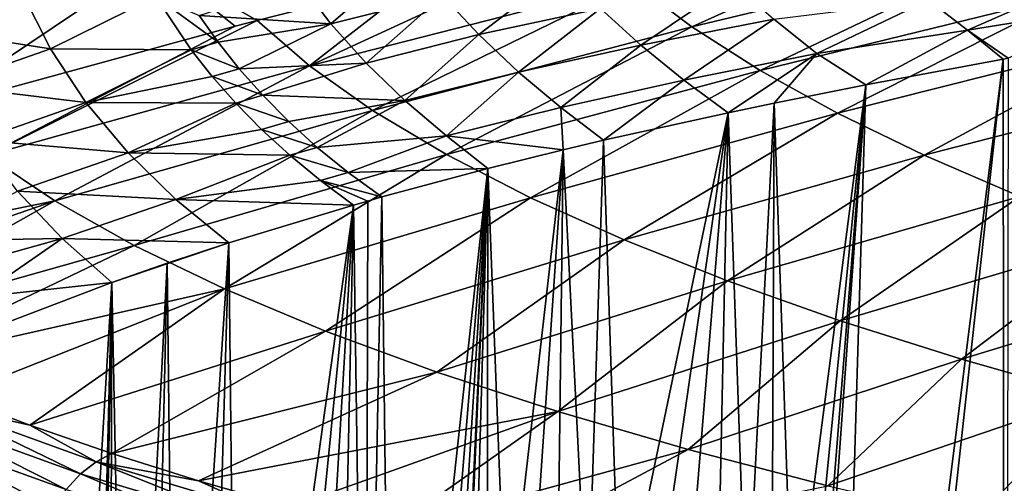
# Model space of a CAD drawing. Header units: metres. Extents: x -150 to 310, y -128 to 84.
# Tile 230 of 256: x 199 to 210, y 28 to 33. Entities that reach past the tile are written whole.
import ezdxf

# ---------------------------------------------------------------- set-up
doc = ezdxf.new("R2010")
doc.units = ezdxf.units.M
doc.layers.add('solid_26009703_SW0001_01', color=7, linetype='CONTINUOUS')

msp = doc.modelspace()

# ---------------------------------------------------------------- linework, layer by layer
at = {"layer": 'solid_26009703_SW0001_01'}
for points in [[(200.023483, 34.589264, 217.85318), (196.520996, 33.688679, 218.565628), (197.227936, 32.890388, 221.84256)], [(200.023483, 34.589264, 217.85318), (197.227936, 32.890388, 221.84256), (200.682877, 33.806576, 220.986191)], [(206.032303, 33.557598, 224.88829), (206.681015, 33.067421, 226.766098), (209.648849, 34.406742, 223.903366)], [(206.681015, 33.067421, 226.766098), (210.243713, 33.922863, 225.703003), (209.648849, 34.406742, 223.903366)], [(202.429443, 32.634823, 225.958878), (206.032303, 33.557598, 224.88829), (205.503296, 34.055336, 222.979782)], [(203.676498, 33.606953, 223.4608), (202.429443, 32.634823, 225.958878), (205.503296, 34.055336, 222.979782)], [(203.549744, 33.864002, 151.841232), (202.668274, 33.104004, 153.096283), (202.323776, 33.558567, 153.203934)], [(203.90802, 33.415649, 151.73584), (202.668274, 33.104004, 153.096283), (203.549744, 33.864002, 151.841232)], [(206.681015, 33.067421, 226.766098), (207.438248, 32.584003, 228.61026), (210.243713, 33.922863, 225.703003)], [(207.438248, 32.584003, 228.61026), (210.938156, 33.444263, 227.473938), (210.243713, 33.922863, 225.703003)], [(200.682877, 33.806576, 220.986191), (197.227936, 32.890388, 221.84256), (198.222916, 32.153572, 225.02034)], [(199.234634, 33.451801, 156.966782), (198.094589, 33.051964, 158.803452), (197.889252, 33.713631, 158.963913)], [(200.682877, 33.806576, 220.986191), (198.222916, 32.153572, 225.02034), (201.603531, 33.074886, 224.031662)], [(200.682877, 33.806576, 220.986191), (201.849243, 33.139256, 223.962601), (203.676498, 33.606953, 223.4608)], [(200.682877, 33.806576, 220.986191), (201.603531, 33.074886, 224.031662), (201.849243, 33.139256, 223.962601)], [(203.676498, 33.606953, 223.4608), (201.849243, 33.139256, 223.962601), (202.429443, 32.634823, 225.958878)], [(204.310944, 32.981945, 151.643738), (203.90802, 33.415649, 151.73584), (205.249207, 33.69989, 150.408966)], [(204.310944, 32.981945, 151.643738), (205.249207, 33.69989, 150.408966), (205.663055, 33.273289, 150.323853)], [(209.743225, 33.03334, 147.624863), (209.309433, 33.364231, 147.657791), (211.13298, 33.643925, 146.357101)], [(209.743225, 33.03334, 147.624863), (211.13298, 33.643925, 146.357101), (211.559555, 33.324577, 146.332413)], [(202.323776, 33.558567, 153.203934), (202.668274, 33.104004, 153.096283), (201.203232, 33.19569, 154.604111)], [(202.429443, 32.634823, 225.958878), (203.131973, 32.137753, 227.921646), (206.032303, 33.557598, 224.88829)], [(203.131973, 32.137753, 227.921646), (206.681015, 33.067421, 226.766098), (206.032303, 33.557598, 224.88829)], [(206.112701, 32.864128, 150.253387), (205.663055, 33.273289, 150.323853), (207.134354, 33.554932, 149.021149)], [(206.112701, 32.864128, 150.253387), (207.134354, 33.554932, 149.021149), (207.589996, 33.153744, 148.959763)], [(199.54924, 32.823902, 156.809448), (198.094589, 33.051964, 158.803452), (199.234634, 33.451801, 156.966782)], [(199.54924, 32.823902, 156.809448), (199.234634, 33.451801, 156.966782), (200.721558, 33.406956, 155.06488)], [(199.54924, 32.823902, 156.809448), (200.721558, 33.406956, 155.06488), (201.113297, 32.811855, 154.918991)], [(201.412689, 32.89859, 154.533936), (201.113297, 32.811855, 154.918991), (200.721558, 33.406956, 155.06488)], [(201.203232, 33.19569, 154.604111), (201.412689, 32.89859, 154.533936), (200.721558, 33.406956, 155.06488)], [(203.90802, 33.415649, 151.73584), (203.058411, 32.667076, 152.998444), (202.668274, 33.104004, 153.096283)], [(204.310944, 32.981945, 151.643738), (203.058411, 32.667076, 152.998444), (203.90802, 33.415649, 151.73584)], [(207.438248, 32.584003, 228.61026), (208.3004, 32.108372, 230.415894), (210.938156, 33.444263, 227.473938)], [(208.3004, 32.108372, 230.415894), (211.728882, 32.971756, 229.212051), (210.938156, 33.444263, 227.473938)], [(208.071487, 32.772484, 148.911835), (207.589996, 33.153744, 148.959763), (209.309433, 33.364231, 147.657791)], [(208.071487, 32.772484, 148.911835), (209.309433, 33.364231, 147.657791), (209.743225, 33.03334, 147.624863)], [(209.743225, 33.03334, 147.624863), (211.559555, 33.324577, 146.332413), (210.196686, 32.719292, 147.595123)], [(202.668274, 33.104004, 153.096283), (201.412689, 32.89859, 154.533936), (201.203232, 33.19569, 154.604111)], [(204.751846, 32.56707, 151.564285), (204.310944, 32.981945, 151.643738), (205.663055, 33.273289, 150.323853)], [(204.751846, 32.56707, 151.564285), (205.663055, 33.273289, 150.323853), (206.112701, 32.864128, 150.253387)], [(201.603531, 33.074886, 224.031662), (198.222916, 32.153572, 225.02034), (198.841461, 31.638386, 227.115128)], [(198.841461, 31.638386, 227.115128), (202.429443, 32.634823, 225.958878), (201.849243, 33.139256, 223.962601)], [(201.603531, 33.074886, 224.031662), (198.841461, 31.638386, 227.115128), (201.849243, 33.139256, 223.962601)], [(202.668274, 33.104004, 153.096283), (201.648544, 32.602436, 154.463974), (201.412689, 32.89859, 154.533936)], [(202.668274, 33.104004, 153.096283), (203.058411, 32.667076, 152.998444), (201.648544, 32.602436, 154.463974)], [(203.131973, 32.137753, 227.921646), (203.95192, 31.649052, 229.845398), (206.681015, 33.067421, 226.766098)], [(203.95192, 31.649052, 229.845398), (207.438248, 32.584003, 228.61026), (206.681015, 33.067421, 226.766098)], [(206.590881, 32.475719, 150.195648), (206.112701, 32.864128, 150.253387), (207.589996, 33.153744, 148.959763)], [(206.590881, 32.475719, 150.195648), (207.589996, 33.153744, 148.959763), (208.071487, 32.772484, 148.911835)], [(199.54924, 32.823902, 156.809448), (198.383514, 32.415726, 158.648941), (198.094589, 33.051964, 158.803452)], [(204.310944, 32.981945, 151.643738), (203.488068, 32.250782, 152.910187), (203.058411, 32.667076, 152.998444)], [(204.751846, 32.56707, 151.564285), (203.488068, 32.250782, 152.910187), (204.310944, 32.981945, 151.643738)], [(208.614151, 32.425102, 148.83963), (208.071487, 32.772484, 148.911835), (209.743225, 33.03334, 147.624863)], [(208.3004, 32.108372, 230.415894), (209.263901, 31.64155, 232.178085), (211.728882, 32.971756, 229.212051)], [(208.614151, 32.425102, 148.83963), (209.743225, 33.03334, 147.624863), (210.142441, 32.709648, 147.63591)], [(209.263901, 31.64155, 232.178085), (212.612595, 32.506134, 230.913239), (211.728882, 32.971756, 229.212051)], [(210.142441, 32.709648, 147.63591), (209.743225, 33.03334, 147.624863), (210.196686, 32.719292, 147.595123)], [(201.412689, 32.89859, 154.533936), (201.648544, 32.602436, 154.463974), (201.113297, 32.811855, 154.918991)], [(205.223846, 32.173939, 151.496109), (204.751846, 32.56707, 151.564285), (206.112701, 32.864128, 150.253387)], [(205.223846, 32.173939, 151.496109), (206.112701, 32.864128, 150.253387), (206.590881, 32.475719, 150.195648)], [(199.944901, 32.227928, 156.659622), (198.383514, 32.415726, 158.648941), (199.54924, 32.823902, 156.809448)], [(199.944901, 32.227928, 156.659622), (199.54924, 32.823902, 156.809448), (201.113297, 32.811855, 154.918991)], [(199.944901, 32.227928, 156.659622), (201.113297, 32.811855, 154.918991), (201.34816, 32.515518, 154.846237)], [(201.648544, 32.602436, 154.463974), (201.34816, 32.515518, 154.846237), (201.113297, 32.811855, 154.918991)], [(207.083344, 32.114338, 150.154266), (206.590881, 32.475719, 150.195648), (208.071487, 32.772484, 148.911835)], [(207.083344, 32.114338, 150.154266), (208.071487, 32.772484, 148.911835), (207.59375, 32.220905, 149.703445)], [(207.59375, 32.220905, 149.703445), (208.071487, 32.772484, 148.911835), (208.614151, 32.425102, 148.83963)], [(198.841461, 31.638386, 227.115128), (199.597763, 31.133823, 229.169632), (202.429443, 32.634823, 225.958878)], [(199.597763, 31.133823, 229.169632), (203.131973, 32.137753, 227.921646), (202.429443, 32.634823, 225.958878)], [(203.058411, 32.667076, 152.998444), (201.911179, 32.308136, 154.394409), (201.648544, 32.602436, 154.463974)], [(203.058411, 32.667076, 152.998444), (203.488068, 32.250782, 152.910187), (201.911179, 32.308136, 154.394409)], [(210.142441, 32.709648, 147.63591), (210.165024, 10.551374, 241.372009), (207.756409, 10.984581, 239.539429)], [(208.147919, 16.889046, 214.561768), (210.142441, 32.709648, 147.63591), (207.756409, 10.984581, 239.539429)], [(208.147919, 16.889046, 214.561768), (208.614151, 32.425102, 148.83963), (210.142441, 32.709648, 147.63591)], [(210.142441, 32.709648, 147.63591), (210.196686, 32.719292, 147.595123), (210.165024, 10.551374, 241.372009)], [(199.944901, 32.227928, 156.659622), (201.34816, 32.515518, 154.846237), (201.609558, 32.221077, 154.77388)], [(201.648544, 32.602436, 154.463974), (201.911179, 32.308136, 154.394409), (201.34816, 32.515518, 154.846237)], [(201.911179, 32.308136, 154.394409), (201.609558, 32.221077, 154.77388), (201.34816, 32.515518, 154.846237)], [(204.751846, 32.56707, 151.564285), (203.950974, 31.857405, 152.830902), (203.488068, 32.250782, 152.910187)], [(205.223846, 32.173939, 151.496109), (203.950974, 31.857405, 152.830902), (204.751846, 32.56707, 151.564285)], [(203.95192, 31.649052, 229.845398), (204.885406, 31.169979, 231.724396), (207.438248, 32.584003, 228.61026)], [(204.885406, 31.169979, 231.724396), (208.3004, 32.108372, 230.415894), (207.438248, 32.584003, 228.61026)], [(199.944901, 32.227928, 156.659622), (198.749008, 31.810585, 158.501724), (198.383514, 32.415726, 158.648941)], [(205.223846, 32.173939, 151.496109), (206.590881, 32.475719, 150.195648), (205.699417, 31.808031, 151.450027)], [(205.699417, 31.808031, 151.450027), (206.590881, 32.475719, 150.195648), (207.083344, 32.114338, 150.154266)], [(207.803619, 26.150227, 175.384232), (207.59375, 32.220905, 149.703445), (208.614151, 32.425102, 148.83963)], [(207.981781, 26.075935, 175.698502), (207.803619, 26.150227, 175.384232), (208.614151, 32.425102, 148.83963)], [(208.097733, 25.995647, 176.038132), (207.981781, 26.075935, 175.698502), (208.614151, 32.425102, 148.83963)], [(208.147919, 25.911259, 176.395126), (208.097733, 25.995647, 176.038132), (208.614151, 32.425102, 148.83963)], [(208.147919, 16.889046, 214.561768), (208.147919, 25.911259, 176.395126), (208.614151, 32.425102, 148.83963)], [(209.263901, 31.64155, 232.178085), (210.325119, 31.184563, 233.891937), (212.612595, 32.506134, 230.913239)], [(201.911179, 32.308136, 154.394409), (202.200729, 32.016762, 154.325439), (201.609558, 32.221077, 154.77388)], [(203.488068, 32.250782, 152.910187), (202.200729, 32.016762, 154.325439), (201.911179, 32.308136, 154.394409)], [(200.412537, 31.668331, 156.518356), (198.749008, 31.810585, 158.501724), (199.944901, 32.227928, 156.659622)], [(200.412537, 31.668331, 156.518356), (199.944901, 32.227928, 156.659622), (201.609558, 32.221077, 154.77388)], [(200.412537, 31.668331, 156.518356), (201.609558, 32.221077, 154.77388), (201.897812, 31.929491, 154.702164)], [(202.200729, 32.016762, 154.325439), (201.897812, 31.929491, 154.702164), (201.609558, 32.221077, 154.77388)], [(203.488068, 32.250782, 152.910187), (202.516785, 31.729824, 154.257446), (202.200729, 32.016762, 154.325439)], [(203.488068, 32.250782, 152.910187), (203.950974, 31.857405, 152.830902), (202.516785, 31.729824, 154.257446)], [(207.287231, 26.26989, 174.878006), (207.083344, 32.114338, 150.154266), (207.59375, 32.220905, 149.703445)], [(207.568008, 26.215853, 175.106613), (207.287231, 26.26989, 174.878006), (207.59375, 32.220905, 149.703445)], [(207.803619, 26.150227, 175.384232), (207.568008, 26.215853, 175.106613), (207.59375, 32.220905, 149.703445)], [(199.597763, 31.133823, 229.169632), (200.480347, 30.639359, 231.179337), (203.131973, 32.137753, 227.921646)], [(200.480347, 30.639359, 231.179337), (203.95192, 31.649052, 229.845398), (203.131973, 32.137753, 227.921646)], [(205.24913, 31.701958, 151.898743), (203.950974, 31.857405, 152.830902), (205.223846, 32.173939, 151.496109)], [(204.885406, 31.169979, 231.724396), (205.928528, 30.701803, 233.552872), (208.3004, 32.108372, 230.415894)], [(205.24913, 31.701958, 151.898743), (205.223846, 32.173939, 151.496109), (205.699417, 31.808031, 151.450027)], [(205.878998, 26.347355, 174.550308), (205.699417, 31.808031, 151.450027), (207.083344, 32.114338, 150.154266)], [(206.248642, 26.350986, 174.534943), (205.878998, 26.347355, 174.550308), (207.083344, 32.114338, 150.154266)], [(205.928528, 30.701803, 233.552872), (209.263901, 31.64155, 232.178085), (208.3004, 32.108372, 230.415894)], [(206.611084, 26.339146, 174.585037), (206.248642, 26.350986, 174.534943), (207.083344, 32.114338, 150.154266)], [(206.611084, 26.339146, 174.585037), (207.083344, 32.114338, 150.154266), (206.963287, 26.311819, 174.700638)], [(207.287231, 26.26989, 174.878006), (206.963287, 26.311819, 174.700638), (207.083344, 32.114338, 150.154266)], [(202.200729, 32.016762, 154.325439), (202.516785, 31.729824, 154.257446), (201.897812, 31.929491, 154.702164)], [(200.412537, 31.668331, 156.518356), (201.897812, 31.929491, 154.702164), (202.212509, 31.642406, 154.63147)], [(202.516785, 31.729824, 154.257446), (202.212509, 31.642406, 154.63147), (201.897812, 31.929491, 154.702164)], [(203.950974, 31.857405, 152.830902), (202.858688, 31.44886, 154.190796), (202.516785, 31.729824, 154.257446)], [(203.950974, 31.857405, 152.830902), (204.413116, 31.495251, 152.773178), (202.858688, 31.44886, 154.190796)], [(205.24913, 31.701958, 151.898743), (204.413116, 31.495251, 152.773178), (203.950974, 31.857405, 152.830902)], [(200.412537, 31.668331, 156.518356), (199.184113, 31.242226, 158.363129), (198.749008, 31.810585, 158.501724)], [(205.519806, 26.328104, 174.63176), (205.24913, 31.701958, 151.898743), (205.699417, 31.808031, 151.450027)], [(205.878998, 26.347355, 174.550308), (205.519806, 26.328104, 174.63176), (205.699417, 31.808031, 151.450027)], [(198.841461, 31.638386, 227.115128), (195.687805, 30.341927, 229.357971), (199.597763, 31.133823, 229.169632)], [(200.943069, 31.149572, 156.386703), (199.184113, 31.242226, 158.363129), (200.412537, 31.668331, 156.518356)], [(200.943069, 31.149572, 156.386703), (200.412537, 31.668331, 156.518356), (202.212509, 31.642406, 154.63147)], [(200.480347, 30.639359, 231.179337), (201.485031, 30.156519, 233.137558), (203.95192, 31.649052, 229.845398)], [(200.943069, 31.149572, 156.386703), (202.212509, 31.642406, 154.63147), (202.553085, 31.361454, 154.562164)], [(201.485031, 30.156519, 233.137558), (204.885406, 31.169979, 231.724396), (203.95192, 31.649052, 229.845398)], [(202.516785, 31.729824, 154.257446), (202.858688, 31.44886, 154.190796), (202.212509, 31.642406, 154.63147)], [(202.858688, 31.44886, 154.190796), (202.553085, 31.361454, 154.562164), (202.212509, 31.642406, 154.63147)], [(204.615448, 26.18651, 175.230743), (204.413116, 31.495251, 152.773178), (205.24913, 31.701958, 151.898743)], [(204.876663, 26.246317, 174.977737), (204.615448, 26.18651, 175.230743), (205.24913, 31.701958, 151.898743)], [(205.182846, 26.294205, 174.775162), (204.876663, 26.246317, 174.977737), (205.24913, 31.701958, 151.898743)], [(205.519806, 26.328104, 174.63176), (205.182846, 26.294205, 174.775162), (205.24913, 31.701958, 151.898743)], [(205.928528, 30.701803, 233.552872), (207.077393, 30.245792, 235.325073), (209.263901, 31.64155, 232.178085)], [(207.077393, 30.245792, 235.325073), (210.325119, 31.184563, 233.891937), (209.263901, 31.64155, 232.178085)], [(202.858688, 31.44886, 154.190796), (203.23558, 31.17832, 154.113892), (202.553085, 31.361454, 154.562164)], [(204.413116, 31.495251, 152.773178), (203.23558, 31.17832, 154.113892), (202.858688, 31.44886, 154.190796)], [(203.347473, 21.740063, 194.040527), (203.23558, 31.17832, 154.113892), (204.413116, 31.495251, 152.773178)], [(203.595367, 21.677567, 194.304916), (203.347473, 21.740063, 194.040527), (204.413116, 31.495251, 152.773178)], [(203.790421, 21.605169, 194.611176), (203.595367, 21.677567, 194.304916), (204.413116, 31.495251, 152.773178)], [(204.151703, 25.871735, 176.562332), (203.790421, 21.605169, 194.611176), (204.413116, 31.495251, 152.773178)], [(204.17012, 25.956409, 176.204132), (204.151703, 25.871735, 176.562332), (204.413116, 31.495251, 152.773178)], [(204.25528, 26.038849, 175.855392), (204.17012, 25.956409, 176.204132), (204.413116, 31.495251, 152.773178)], [(204.406113, 26.116789, 175.525681), (204.25528, 26.038849, 175.855392), (204.413116, 31.495251, 152.773178)], [(204.615448, 26.18651, 175.230743), (204.406113, 26.116789, 175.525681), (204.413116, 31.495251, 152.773178)], [(200.943069, 31.149572, 156.386703), (202.553085, 31.361454, 154.562164), (202.917938, 31.088102, 154.495544)], [(203.076767, 31.133406, 154.303894), (202.917938, 31.088102, 154.495544), (202.553085, 31.361454, 154.562164)], [(203.23558, 31.17832, 154.113892), (203.076767, 31.133406, 154.303894), (202.553085, 31.361454, 154.562164)], [(199.184113, 31.242226, 158.363129), (199.681854, 30.716318, 158.234528), (198.156326, 30.689497, 160.243042)], [(200.943069, 31.149572, 156.386703), (199.681854, 30.716318, 158.234528), (199.184113, 31.242226, 158.363129)], [(199.597763, 31.133823, 229.169632), (195.687805, 30.341927, 229.357971), (196.283218, 29.989443, 230.840332)], [(199.597763, 31.133823, 229.169632), (196.283218, 29.989443, 230.840332), (196.94664, 29.641668, 232.302963)], [(199.597763, 31.133823, 229.169632), (196.94664, 29.641668, 232.302963), (200.480347, 30.639359, 231.179337)], [(201.531464, 30.668795, 156.269333), (199.681854, 30.716318, 158.234528), (200.943069, 31.149572, 156.386703)], [(201.531464, 30.668795, 156.269333), (200.943069, 31.149572, 156.386703), (202.917938, 31.088102, 154.495544)], [(201.485031, 30.156519, 233.137558), (202.607635, 29.686832, 235.037613), (204.885406, 31.169979, 231.724396)], [(201.629929, 21.852261, 193.565903), (201.531464, 30.668795, 156.269333), (202.917938, 31.088102, 154.495544)], [(201.629929, 21.852261, 193.565903), (202.917938, 31.088102, 154.495544), (202, 21.860252, 193.532089)], [(202.370071, 21.852261, 193.565903), (202, 21.860252, 193.532089), (202.917938, 31.088102, 154.495544)], [(202.722107, 21.829166, 193.663605), (202.370071, 21.852261, 193.565903), (202.917938, 31.088102, 154.495544)], [(202.607635, 29.686832, 235.037613), (205.928528, 30.701803, 233.552872), (204.885406, 31.169979, 231.724396)], [(203.053375, 21.79126, 193.823959), (202.722107, 21.829166, 193.663605), (202.917938, 31.088102, 154.495544)], [(203.053375, 21.79126, 193.823959), (202.917938, 31.088102, 154.495544), (203.076767, 31.133406, 154.303894)], [(203.053375, 21.79126, 193.823959), (203.076767, 31.133406, 154.303894), (203.23558, 31.17832, 154.113892)], [(203.347473, 21.740063, 194.040527), (203.053375, 21.79126, 193.823959), (203.23558, 31.17832, 154.113892)], [(207.077393, 30.245792, 235.325073), (208.32811, 29.803209, 237.035217), (210.325119, 31.184563, 233.891937)], [(208.32811, 29.803209, 237.035217), (211.480499, 30.738438, 235.552551), (210.325119, 31.184563, 233.891937)], [(199.681854, 30.716318, 158.234528), (198.435089, 30.370035, 160.167511), (198.156326, 30.689497, 160.243042)], [(199.681854, 30.716318, 158.234528), (198.736481, 30.066475, 160.095734), (198.435089, 30.370035, 160.167511)], [(199.681854, 30.716318, 158.234528), (200.233871, 30.229216, 158.128891), (198.736481, 30.066475, 160.095734)], [(201.531464, 30.668795, 156.269333), (200.233871, 30.229216, 158.128891), (199.681854, 30.716318, 158.234528)], [(200.84877, 30.443872, 157.220825), (200.233871, 30.229216, 158.128891), (201.531464, 30.668795, 156.269333)], [(200.946609, 21.79126, 193.823959), (200.84877, 30.443872, 157.220825), (201.531464, 30.668795, 156.269333)], [(201.277893, 21.829166, 193.663605), (200.946609, 21.79126, 193.823959), (201.531464, 30.668795, 156.269333)], [(201.629929, 21.852261, 193.565903), (201.277893, 21.829166, 193.663605), (201.531464, 30.668795, 156.269333)], [(202.607635, 29.686832, 235.037613), (203.843948, 29.231823, 236.872803), (205.928528, 30.701803, 233.552872)], [(203.843948, 29.231823, 236.872803), (207.077393, 30.245792, 235.325073), (205.928528, 30.701803, 233.552872)], [(208.32811, 29.803209, 237.035217), (209.676788, 29.375324, 238.677567), (211.480499, 30.738438, 235.552551)], [(209.676788, 29.375324, 238.677567), (212.726425, 30.304197, 237.155045), (211.480499, 30.738438, 235.552551)], [(200.480347, 30.639359, 231.179337), (196.94664, 29.641668, 232.302963), (197.676437, 29.29987, 233.740707)], [(200.480347, 30.639359, 231.179337), (197.676437, 29.29987, 233.740707), (201.485031, 30.156519, 233.137558)], [(200.404617, 21.677567, 194.304916), (200.233871, 30.229216, 158.128891), (200.84877, 30.443872, 157.220825)], [(200.652512, 21.740063, 194.040527), (200.404617, 21.677567, 194.304916), (200.84877, 30.443872, 157.220825)], [(200.946609, 21.79126, 193.823959), (200.652512, 21.740063, 194.040527), (200.84877, 30.443872, 157.220825)], [(200.233871, 30.229216, 158.128891), (199.059433, 29.780273, 160.028046), (198.736481, 30.066475, 160.095734)], [(200.233871, 30.229216, 158.128891), (199.232025, 13.447516, 229.120468), (199.059433, 29.780273, 160.028046)], [(200.008728, 21.44281, 195.297989), (199.232025, 13.447516, 229.120468), (200.233871, 30.229216, 158.128891)], [(200.076691, 21.526091, 194.945694), (200.008728, 21.44281, 195.297989), (200.233871, 30.229216, 158.128891)], [(200.209579, 21.605169, 194.611176), (200.076691, 21.526091, 194.945694), (200.233871, 30.229216, 158.128891)], [(200.404617, 21.677567, 194.304916), (200.209579, 21.605169, 194.611176), (200.233871, 30.229216, 158.128891)], [(203.843948, 29.231823, 236.872803), (205.189789, 28.79302, 238.636429), (207.077393, 30.245792, 235.325073)], [(205.189789, 28.79302, 238.636429), (208.32811, 29.803209, 237.035217), (207.077393, 30.245792, 235.325073)], [(209.676788, 29.375324, 238.677567), (211.119461, 28.96339, 240.246414), (212.726425, 30.304197, 237.155045)], [(201.485031, 30.156519, 233.137558), (197.676437, 29.29987, 233.740707), (198.468689, 28.966433, 235.144226)], [(201.485031, 30.156519, 233.137558), (198.468689, 28.966433, 235.144226), (199.320709, 28.642324, 236.509506)], [(201.485031, 30.156519, 233.137558), (199.320709, 28.642324, 236.509506), (202.607635, 29.686832, 235.037613)], [(199.059433, 29.780273, 160.028046), (199.232025, 13.447516, 229.120468), (198.544632, 13.765656, 227.774643)], [(205.189789, 28.79302, 238.636429), (206.640961, 28.37195, 240.321823), (208.32811, 29.803209, 237.035217)], [(206.640961, 28.37195, 240.321823), (209.676788, 29.375324, 238.677567), (208.32811, 29.803209, 237.035217)], [(202.607635, 29.686832, 235.037613), (199.320709, 28.642324, 236.509506), (200.231155, 28.327682, 237.835724)], [(202.607635, 29.686832, 235.037613), (200.231155, 28.327682, 237.835724), (203.843948, 29.231823, 236.872803)], [(206.640961, 28.37195, 240.321823), (208.193207, 27.970127, 241.922333), (209.676788, 29.375324, 238.677567)], [(208.193207, 27.970127, 241.922333), (211.119461, 28.96339, 240.246414), (209.676788, 29.375324, 238.677567)], [(203.843948, 29.231823, 236.872803), (200.231155, 28.327682, 237.835724), (201.197083, 28.023497, 239.118774)], [(203.843948, 29.231823, 236.872803), (201.197083, 28.023497, 239.118774), (205.189789, 28.79302, 238.636429)], [(198.285141, 28.877825, 235.246338), (199.320709, 28.642324, 236.509506), (198.468689, 28.966433, 235.144226)], [(208.193207, 27.970127, 241.922333), (209.840698, 27.588737, 243.432709), (211.119461, 28.96339, 240.246414)], [(209.840698, 27.588737, 243.432709), (212.650726, 28.56838, 241.737213), (211.119461, 28.96339, 240.246414)], [(198.100189, 28.746775, 235.324692), (199.882416, 28.102379, 238.045868), (198.285141, 28.877825, 235.246338)], [(198.285141, 28.877825, 235.246338), (200.057602, 28.236469, 237.951813), (199.320709, 28.642324, 236.509506)], [(199.882416, 28.102379, 238.045868), (200.057602, 28.236469, 237.951813), (198.285141, 28.877825, 235.246338)], [(205.189789, 28.79302, 238.636429), (201.197083, 28.023497, 239.118774), (202.215042, 27.730682, 240.354782)], [(205.189789, 28.79302, 238.636429), (202.215042, 27.730682, 240.354782), (203.284058, 27.449266, 241.543427)], [(205.189789, 28.79302, 238.636429), (203.284058, 27.449266, 241.543427), (206.640961, 28.37195, 240.321823)], [(197.932953, 28.573605, 235.382523), (199.723877, 27.92643, 238.118027), (198.100189, 28.746775, 235.324692)], [(199.723877, 27.92643, 238.118027), (199.882416, 28.102379, 238.045868), (198.100189, 28.746775, 235.324692)], [(197.795563, 28.366871, 235.414719), (199.593475, 27.717381, 238.162109), (197.932953, 28.573605, 235.382523)], [(199.593475, 27.717381, 238.162109), (199.723877, 27.92643, 238.118027), (197.932953, 28.573605, 235.382523)], [(200.057602, 28.236469, 237.951813), (200.231155, 28.327682, 237.835724), (199.320709, 28.642324, 236.509506)], [(209.840698, 27.588737, 243.432709), (211.576035, 27.228649, 244.849045), (212.650726, 28.56838, 241.737213)], [(197.696808, 28.139805, 235.419174), (199.499573, 27.488611, 238.175293), (197.795563, 28.366871, 235.414719)], [(199.499573, 27.488611, 238.175293), (199.593475, 27.717381, 238.162109), (197.795563, 28.366871, 235.414719)], [(206.640961, 28.37195, 240.321823), (203.284058, 27.449266, 241.543427), (204.405121, 27.178923, 242.685837)], [(206.640961, 28.37195, 240.321823), (204.405121, 27.178923, 242.685837), (208.193207, 27.970127, 241.922333)], [(200.057602, 28.236469, 237.951813), (201.197083, 28.023497, 239.118774), (200.231155, 28.327682, 237.835724)], [(197.696808, 28.139805, 235.419174), (197.640411, 27.907597, 235.397339), (199.445694, 27.255379, 238.158661)], [(197.696808, 28.139805, 235.419174), (199.445694, 27.255379, 238.158661), (199.499573, 27.488611, 238.175293)], [(199.882416, 28.102379, 238.045868), (201.901917, 27.497181, 240.605286), (200.057602, 28.236469, 237.951813)], [(200.057602, 28.236469, 237.951813), (202.065811, 27.6343, 240.496429), (201.197083, 28.023497, 239.118774)], [(201.901917, 27.497181, 240.605286), (202.065811, 27.6343, 240.496429), (200.057602, 28.236469, 237.951813)], [(199.723877, 27.92643, 238.118027), (201.753525, 27.31847, 240.690948), (199.882416, 28.102379, 238.045868)], [(201.753525, 27.31847, 240.690948), (201.901917, 27.497181, 240.605286), (199.882416, 28.102379, 238.045868)], [(202.065811, 27.6343, 240.496429), (202.215042, 27.730682, 240.354782), (201.197083, 28.023497, 239.118774)]]:
    msp.add_3dface(points, dxfattribs=at)

doc.saveas('drawing.dxf')
